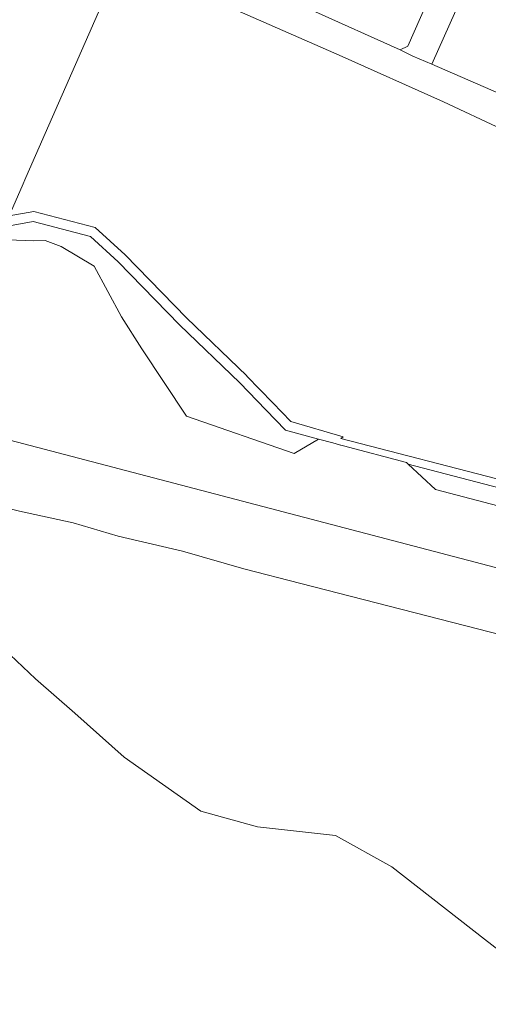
# Model space of a CAD drawing. Extents: x 184444 to 186844, y 346155 to 349219.
# Tile 19 of 49: x 186029 to 186172, y 346527 to 346828. Entities that reach past the tile are written whole.
import ezdxf
from ezdxf.lldxf.tags import DXFTag

# ---------------------------------------------------------------- set-up
doc = ezdxf.new("R2010")
doc.units = 0
doc.layers.add('B-WE-KG-GRENS_PERCEEL-G', color=150, linetype='KG-PERCEEL', lineweight=18)
doc.layers.add('B-WE-KG-GRENS_PERCEEL-GV', color=150, linetype='Continuous', lineweight=18)
doc.styles.get("Standard").update_dxf_attribs({"font": 'NLCS-ISO.ttf'})
tags = doc.linetypes.add('KG-PERCEEL', pattern='A,5.5,-2,["P",Standard,S=1.8,R=0,X=-0.5,Y=-0.9],-2,5.5,-2,[5,NLCS.SHX,S=0.75,R=0,X=0,Y=0],-2', length=19).pattern_tags.tags
tags[6] = DXFTag(74, 10)

msp = doc.modelspace()

# ---------------------------------------------------------------- linework, layer by layer
at = {"layer": 'B-WE-KG-GRENS_PERCEEL-G', "flags": 128}
for points in [[(185993.791, 346738.364), (186002.58, 346750.527), (186018.073, 346764.661), (186020.908, 346763.941), (186033.291, 346766.162), (186050.772, 346761.584), (186059.257, 346753.774), (186077.986, 346734.552), (186096.457, 346716.762), (186104.413, 346708.535), (186110.42, 346702.322), (186120.489, 346699.527)], [(186001.651, 346744.892), (186019.59, 346759.79), (186025.642, 346760.512), (186033.349, 346760.28), (186036.929, 346760.364), (186041.865, 346758.503), (186051.95, 346752.509), (186060.233, 346736.987), (186066.447, 346727.147), (186080.1, 346706.526), (186113.095, 346695.143), (186120.489, 346699.527)], [(185992.552, 346708.02), (186456.764, 346586.207)], [(185989.437, 346685.531), (185999.685, 346684.851), (186029.119, 346677.499), (186045.483, 346673.946), (186059.207, 346669.86), (186078.873, 346665.254), (186097.655, 346659.863), (186115.046, 346655.352), (186207.621, 346631.526), (186229.919, 346625.546), (186252.42, 346620.264), (186280.477, 346613.663), (186311.491, 346603.213), (186336.59, 346597.705), (186383.979, 346584.101), (186407.898, 346577.159), (186437.683, 346571.356)], [(185990.409, 346667.616), (185991.098, 346667.234), (186016.468, 346642.688), (186034, 346626.177), (186046.03, 346615.637), (186061.077, 346602.141), (186084.484, 346585.625), (186101.808, 346580.848), (186125.713, 346578.259), (186142.92, 346568.637), (186171.244, 346546.468), (186190.14, 346531.937), (186242.144, 346485.336), (186257.635, 346465.523), (186270.313, 346444.111)]]:
    msp.add_lwpolyline(points, dxfattribs=at)
at = {"layer": 'B-WE-KG-GRENS_PERCEEL-GV', "flags": 128}
for points in [[(185960.021, 346756.778), (185957.496, 346751.107), (185989.03, 346741.533), (185990.203, 346741.31), (185991.112, 346741.515), (185991.916, 346742.036), (185999.99, 346752.063), (186000.512, 346752.786), (186017.251, 346767.965), (186021.018, 346767.009), (186025.873, 346767.879), (186029.881, 346777.008), (186031.02, 346779.603), (186060.311, 346846.32), (186059.855, 346846.521), (186059.763, 346846.562), (186025.421, 346861.809), (186017.985, 346865.147), (186005.205, 346858.304), (185961.019, 346759.021), (185960.942, 346758.847)], [(185993.791, 346738.364), (185997.927, 346741.8), (186001.651, 346744.892), (186019.59, 346759.79), (186025.642, 346760.512), (186033.349, 346760.28), (186036.929, 346760.364), (186041.865, 346758.503), (186051.95, 346752.509), (186060.233, 346736.987), (186066.447, 346727.147), (186080.1, 346706.526), (186113.095, 346695.143), (186120.489, 346699.527), (186110.42, 346702.322), (186104.413, 346708.535), (186096.457, 346716.762), (186077.986, 346734.552), (186059.257, 346753.774), (186050.772, 346761.584), (186033.291, 346766.162), (186020.908, 346763.941), (186018.073, 346764.661), (186002.58, 346750.527)], [(186454.281, 346584.275), (186456.764, 346586.207), (185992.552, 346708.02), (185991.953, 346705.593), (185989, 346693.625), (185989.437, 346685.531), (185999.685, 346684.851), (186029.119, 346677.499), (186045.483, 346673.946), (186059.207, 346669.86), (186078.873, 346665.254), (186097.655, 346659.863), (186115.046, 346655.352), (186207.621, 346631.526), (186229.919, 346625.546), (186252.42, 346620.264), (186280.477, 346613.663), (186311.491, 346603.213), (186336.59, 346597.705), (186383.979, 346584.101), (186407.898, 346577.159), (186437.683, 346571.356)]]:
    msp.add_lwpolyline(points, close=True, dxfattribs=at)
for points in [[(186060.311, 346846.32), (186126.785, 346817.048), (186158.732, 346802.832), (186194.414, 346786.094), (186195.102, 346785.771), (186203.244, 346793.17), (186192.15, 346798.08), (186177.816, 346804.424), (186155.147, 346814.362), (186149.329, 346816.713), (186145.485, 346818.704), (186118.696, 346830.729)], [(186157.055, 346840.935), (186147.758, 346819.846), (186145.485, 346818.704), (186149.329, 346816.713), (186155.147, 346814.362), (186169.357, 346846.343)], [(186177.795, 346686.688), (186127.301, 346699.771), (186128.051, 346700.197), (186112.03, 346704.973), (186106.57, 346710.62), (186098.623, 346718.838), (186098.589, 346718.874), (186080.111, 346736.67), (186061.356, 346755.919), (186052.254, 346764.297), (186033.412, 346769.231), (186025.873, 346767.879)], [(186020.908, 346763.941), (186033.291, 346766.162), (186050.772, 346761.584), (186059.257, 346753.774), (186077.986, 346734.552), (186096.457, 346716.762), (186104.413, 346708.535), (186110.42, 346702.322), (186120.489, 346699.527), (186124.84, 346698.371), (186127.256, 346697.729), (186127.301, 346697.717), (186128.135, 346697.496), (186147.435, 346692.373), (186147.948, 346691.893), (186177.996, 346684.031)], [(186175.286, 346679.169), (186156.282, 346684.101), (186147.948, 346691.893), (186147.435, 346692.373), (186128.135, 346697.496), (186127.301, 346697.717), (186127.256, 346697.729), (186124.84, 346698.371), (186120.489, 346699.527), (186113.095, 346695.143), (186080.1, 346706.526), (186066.447, 346727.147), (186060.233, 346736.987), (186051.95, 346752.509), (186041.865, 346758.503), (186036.929, 346760.364), (186033.349, 346760.28), (186025.642, 346760.512), (186019.59, 346759.79), (186001.651, 346744.892), (185998.519, 346732.197), (185992.552, 346708.02), (186456.764, 346586.207)], [(186190.14, 346531.937), (186171.244, 346546.468), (186142.92, 346568.637), (186125.713, 346578.259), (186101.808, 346580.848), (186084.484, 346585.625), (186061.077, 346602.141), (186046.03, 346615.637), (186034, 346626.177), (186016.468, 346642.688), (185991.098, 346667.234), (185990.409, 346667.616), (185990.696, 346662.322), (185994.176, 346598.123), (185941.534, 346635.708), (185862.897, 346691.853), (185760.715, 346714.115), (185591.406, 346751.004)], [(186207.621, 346631.526), (186115.046, 346655.352), (186097.655, 346659.863), (186078.873, 346665.254), (186059.207, 346669.86), (186045.483, 346673.946), (186029.119, 346677.499), (185999.685, 346684.851), (185989.437, 346685.531), (185990.409, 346667.616), (185991.098, 346667.234), (186016.468, 346642.688), (186034, 346626.177), (186046.03, 346615.637), (186061.077, 346602.141), (186084.484, 346585.625), (186101.808, 346580.848), (186125.713, 346578.259), (186142.92, 346568.637), (186171.244, 346546.468), (186190.14, 346531.937)]]:
    msp.add_lwpolyline(points, dxfattribs=at)

doc.saveas('drawing.dxf')
